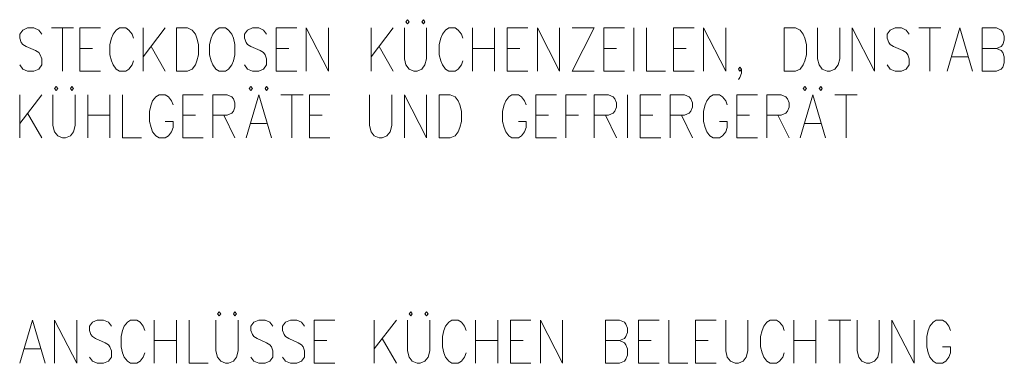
# Model space of a CAD drawing. Extents: x -321 to 526, y -52 to 542.
# Tile 50 of 56: x 411 to 444, y 279 to 290. Entities that reach past the tile are written whole.
import ezdxf

# ---------------------------------------------------------------- set-up
doc = ezdxf.new("R2010")
doc.units = 0
doc.layers.add('E_Montagehöhe', color=7, linetype='Continuous', lineweight=18)
doc.layers.add('X_Geometrie', color=3, linetype='Continuous', lineweight=50, true_color=0x00ff00)

# ---------------------------------------------------------------- blocks, each defined once
blk = doc.blocks.new('Blockreferenz-A07MYS7GRK', base_point=(352.508, 172.211))
at = {"layer": 'E_Montagehöhe', "lineweight": 13}
for p, q in [((424.195, 290.058), (424.143, 289.991)), ((424.247, 289.991), (424.195, 290.058)), ((424.716, 290.058), (424.664, 289.991)), ((424.769, 289.991), (424.716, 290.058)), ((411.521, 289.719), (411.417, 289.584)), ((411.678, 289.787), (411.521, 289.719)), ((411.886, 289.787), (411.678, 289.787)), ((412.043, 289.719), (411.886, 289.787)), ((412.147, 289.584), (412.043, 289.719)), ((412.46, 289.787), (413.19, 289.787)), ((412.825, 289.787), (412.825, 288.363)), ((413.399, 288.363), (413.399, 289.787)), ((413.399, 289.787), (414.077, 289.787)), ((414.598, 289.719), (414.494, 289.584)), ((414.703, 289.787), (414.598, 289.719)), ((414.911, 289.787), (414.703, 289.787)), ((415.016, 289.719), (414.911, 289.787)), ((415.12, 289.584), (415.016, 289.719)), ((415.485, 288.363), (415.485, 289.787)), ((416.215, 289.787), (415.485, 288.838)), ((416.58, 288.363), (416.58, 289.787)), ((416.58, 289.787), (416.945, 289.787)), ((416.945, 289.787), (417.102, 289.719)), ((417.102, 289.719), (417.206, 289.584)), ((417.884, 289.719), (417.78, 289.584)), ((417.989, 289.787), (417.884, 289.719)), ((418.197, 289.787), (417.989, 289.787)), ((418.301, 289.719), (418.197, 289.787)), ((418.406, 289.584), (418.301, 289.719)), ((418.927, 289.719), (418.823, 289.584)), ((419.084, 289.787), (418.927, 289.719)), ((419.292, 289.787), (419.084, 289.787)), ((419.449, 289.719), (419.292, 289.787)), ((419.553, 289.584), (419.449, 289.719)), ((419.866, 288.363), (419.866, 289.787)), ((419.866, 289.787), (420.544, 289.787)), ((420.857, 288.363), (420.857, 289.787)), ((420.857, 289.787), (421.587, 288.363)), ((421.587, 288.363), (421.587, 289.787)), ((422.995, 288.363), (422.995, 289.787)), ((423.726, 289.787), (422.995, 288.838)), ((424.091, 289.787), (424.091, 288.77)), ((424.143, 289.991), (424.195, 289.923)), ((424.195, 289.923), (424.247, 289.991)), ((424.664, 289.991), (424.716, 289.923)), ((424.716, 289.923), (424.769, 289.991)), ((424.821, 288.77), (424.821, 289.787)), ((425.447, 289.719), (425.342, 289.584)), ((425.551, 289.787), (425.447, 289.719)), ((425.76, 289.787), (425.551, 289.787)), ((425.864, 289.719), (425.76, 289.787)), ((425.968, 289.584), (425.864, 289.719)), ((426.333, 288.363), (426.333, 289.787)), ((427.063, 289.787), (427.063, 288.363)), ((427.481, 288.363), (427.481, 289.787)), ((427.481, 289.787), (428.159, 289.787)), ((428.472, 288.363), (428.472, 289.787)), ((428.472, 289.787), (429.202, 288.363)), ((429.202, 288.363), (429.202, 289.787)), ((429.619, 289.787), (430.349, 289.787)), ((430.349, 289.787), (429.619, 288.363)), ((430.662, 288.363), (430.662, 289.787)), ((430.662, 289.787), (431.34, 289.787)), ((431.653, 288.363), (431.653, 289.787)), ((432.07, 289.787), (432.07, 288.363)), ((432.957, 288.363), (432.957, 289.787)), ((432.957, 289.787), (433.635, 289.787)), ((433.948, 288.363), (433.948, 289.787)), ((433.948, 289.787), (434.678, 288.363)), ((434.678, 288.363), (434.678, 289.787)), ((436.608, 288.363), (436.608, 289.787)), ((436.608, 289.787), (436.973, 289.787)), ((436.973, 289.787), (437.129, 289.719)), ((437.129, 289.719), (437.234, 289.584)), ((437.703, 289.787), (437.703, 288.77)), ((438.433, 288.77), (438.433, 289.787)), ((438.85, 288.363), (438.85, 289.787)), ((438.85, 289.787), (439.581, 288.363)), ((439.581, 288.363), (439.581, 289.787)), ((440.102, 289.719), (439.998, 289.584)), ((440.259, 289.787), (440.102, 289.719)), ((440.467, 289.787), (440.259, 289.787)), ((440.624, 289.719), (440.467, 289.787)), ((440.728, 289.584), (440.624, 289.719)), ((441.041, 289.787), (441.771, 289.787)), ((441.406, 289.787), (441.406, 288.363)), ((441.98, 288.363), (442.397, 289.787)), ((442.397, 289.787), (442.814, 288.363)), ((443.127, 288.363), (443.127, 289.787)), ((443.127, 289.787), (443.597, 289.787)), ((443.597, 289.787), (443.753, 289.719)), ((443.753, 289.719), (443.805, 289.652)), ((411.417, 289.584), (411.417, 289.448)), ((411.417, 289.448), (411.469, 289.313)), ((414.442, 289.448), (414.39, 289.245)), ((414.494, 289.584), (414.442, 289.448)), ((415.172, 289.448), (415.12, 289.584)), ((417.206, 289.584), (417.258, 289.448)), ((417.258, 289.448), (417.311, 289.245)), ((417.728, 289.448), (417.676, 289.245)), ((417.78, 289.584), (417.728, 289.448)), ((418.458, 289.448), (418.406, 289.584)), ((418.51, 289.245), (418.458, 289.448)), ((418.823, 289.584), (418.823, 289.448)), ((418.823, 289.448), (418.875, 289.313)), ((425.29, 289.448), (425.238, 289.245)), ((425.342, 289.584), (425.29, 289.448)), ((426.02, 289.448), (425.968, 289.584)), ((437.234, 289.584), (437.286, 289.448)), ((437.286, 289.448), (437.338, 289.245)), ((439.998, 289.584), (439.998, 289.448)), ((439.998, 289.448), (440.05, 289.313)), ((443.805, 289.652), (443.857, 289.516)), ((443.857, 289.38), (443.805, 289.245)), ((443.857, 289.516), (443.857, 289.38)), ((411.469, 289.313), (411.521, 289.245)), ((411.521, 289.245), (411.626, 289.177)), ((411.626, 289.177), (411.939, 289.041)), ((413.399, 289.109), (413.816, 289.109)), ((414.39, 289.245), (414.39, 288.906)), ((415.746, 289.177), (416.215, 288.363)), ((417.311, 289.245), (417.311, 288.906)), ((417.676, 289.245), (417.676, 288.906)), ((418.51, 288.906), (418.51, 289.245)), ((418.875, 289.313), (418.927, 289.245)), ((418.927, 289.245), (419.032, 289.177)), ((419.032, 289.177), (419.345, 289.041)), ((419.866, 289.109), (420.283, 289.109)), ((423.256, 289.177), (423.726, 288.363)), ((425.238, 289.245), (425.238, 288.906)), ((426.333, 289.109), (427.063, 289.109)), ((427.481, 289.109), (427.898, 289.109)), ((430.662, 289.109), (431.079, 289.109)), ((432.957, 289.109), (433.374, 289.109)), ((437.338, 289.245), (437.338, 288.906)), ((440.05, 289.313), (440.102, 289.245)), ((440.102, 289.245), (440.206, 289.177)), ((440.206, 289.177), (440.519, 289.041)), ((443.127, 289.109), (443.597, 289.109)), ((443.753, 289.177), (443.597, 289.109)), ((443.597, 289.109), (443.753, 289.041)), ((443.805, 289.245), (443.753, 289.177)), ((411.939, 289.041), (412.043, 288.974)), ((412.043, 288.974), (412.095, 288.906)), ((412.095, 288.906), (412.147, 288.77)), ((412.147, 288.77), (412.147, 288.567)), ((414.39, 288.906), (414.442, 288.702)), ((417.311, 288.906), (417.258, 288.702)), ((417.676, 288.906), (417.728, 288.702)), ((418.458, 288.702), (418.51, 288.906)), ((419.345, 289.041), (419.449, 288.974)), ((419.449, 288.974), (419.501, 288.906)), ((419.501, 288.906), (419.553, 288.77)), ((419.553, 288.77), (419.553, 288.567)), ((424.091, 288.77), (424.143, 288.567)), ((424.769, 288.567), (424.821, 288.77)), ((425.238, 288.906), (425.29, 288.702)), ((437.338, 288.906), (437.286, 288.702)), ((437.703, 288.77), (437.755, 288.567)), ((438.381, 288.567), (438.433, 288.77)), ((440.519, 289.041), (440.624, 288.974)), ((440.624, 288.974), (440.676, 288.906)), ((440.676, 288.906), (440.728, 288.77)), ((440.728, 288.77), (440.728, 288.567)), ((442.136, 288.838), (442.658, 288.838)), ((443.753, 289.041), (443.805, 288.974)), ((443.805, 288.974), (443.857, 288.838)), ((443.857, 288.838), (443.857, 288.635)), ((411.521, 288.431), (411.417, 288.567)), ((411.678, 288.363), (411.521, 288.431)), ((412.043, 288.431), (411.886, 288.363)), ((412.147, 288.567), (412.043, 288.431)), ((414.442, 288.702), (414.494, 288.567)), ((414.494, 288.567), (414.598, 288.431)), ((414.598, 288.431), (414.703, 288.363)), ((414.911, 288.363), (415.016, 288.431)), ((415.016, 288.431), (415.12, 288.567)), ((415.12, 288.567), (415.172, 288.702)), ((417.102, 288.431), (416.945, 288.363)), ((417.206, 288.567), (417.102, 288.431)), ((417.258, 288.702), (417.206, 288.567)), ((417.728, 288.702), (417.78, 288.567)), ((417.78, 288.567), (417.884, 288.431)), ((417.884, 288.431), (417.989, 288.363)), ((418.197, 288.363), (418.301, 288.431)), ((418.301, 288.431), (418.406, 288.567)), ((418.406, 288.567), (418.458, 288.702)), ((418.927, 288.431), (418.823, 288.567)), ((419.084, 288.363), (418.927, 288.431)), ((419.449, 288.431), (419.292, 288.363)), ((419.553, 288.567), (419.449, 288.431)), ((424.143, 288.567), (424.247, 288.431)), ((424.247, 288.431), (424.404, 288.363)), ((424.508, 288.363), (424.664, 288.431)), ((424.664, 288.431), (424.769, 288.567)), ((425.29, 288.702), (425.342, 288.567)), ((425.342, 288.567), (425.447, 288.431)), ((425.447, 288.431), (425.551, 288.363)), ((425.76, 288.363), (425.864, 288.431)), ((425.864, 288.431), (425.968, 288.567)), ((425.968, 288.567), (426.02, 288.702)), ((435.095, 288.431), (435.147, 288.499)), ((435.147, 288.363), (435.095, 288.431)), ((435.147, 288.499), (435.2, 288.431)), ((435.2, 288.431), (435.147, 288.363)), ((435.2, 288.431), (435.2, 288.296)), ((437.129, 288.431), (436.973, 288.363)), ((437.234, 288.567), (437.129, 288.431)), ((437.286, 288.702), (437.234, 288.567)), ((437.755, 288.567), (437.86, 288.431)), ((437.86, 288.431), (438.016, 288.363)), ((438.12, 288.363), (438.277, 288.431)), ((438.277, 288.431), (438.381, 288.567)), ((440.102, 288.431), (439.998, 288.567)), ((440.259, 288.363), (440.102, 288.431)), ((440.624, 288.431), (440.467, 288.363)), ((440.728, 288.567), (440.624, 288.431)), ((443.753, 288.431), (443.597, 288.363)), ((443.805, 288.499), (443.753, 288.431)), ((443.857, 288.635), (443.805, 288.499)), ((411.886, 288.363), (411.678, 288.363)), ((413.399, 288.363), (414.077, 288.363)), ((414.703, 288.363), (414.911, 288.363)), ((416.945, 288.363), (416.58, 288.363)), ((417.989, 288.363), (418.197, 288.363)), ((419.292, 288.363), (419.084, 288.363)), ((419.866, 288.363), (420.544, 288.363)), ((424.404, 288.363), (424.508, 288.363)), ((425.551, 288.363), (425.76, 288.363)), ((427.481, 288.363), (428.159, 288.363)), ((429.619, 288.363), (430.349, 288.363)), ((430.662, 288.363), (431.34, 288.363)), ((432.07, 288.363), (432.696, 288.363)), ((432.957, 288.363), (433.635, 288.363)), ((435.147, 288.16), (435.095, 288.092)), ((435.2, 288.296), (435.147, 288.16)), ((436.973, 288.363), (436.608, 288.363)), ((438.016, 288.363), (438.12, 288.363)), ((440.467, 288.363), (440.259, 288.363)), ((443.597, 288.363), (443.127, 288.363)), ((412.617, 287.861), (412.564, 287.793)), ((412.564, 287.793), (412.617, 287.725)), ((412.669, 287.793), (412.617, 287.861)), ((412.617, 287.725), (412.669, 287.793)), ((413.138, 287.861), (413.086, 287.793)), ((413.086, 287.793), (413.138, 287.725)), ((413.19, 287.793), (413.138, 287.861)), ((413.138, 287.725), (413.19, 287.793)), ((419.032, 287.861), (418.979, 287.793)), ((418.979, 287.793), (419.032, 287.725)), ((419.084, 287.793), (419.032, 287.861)), ((419.032, 287.725), (419.084, 287.793)), ((419.553, 287.861), (419.501, 287.793)), ((419.501, 287.793), (419.553, 287.725)), ((419.605, 287.793), (419.553, 287.861)), ((419.553, 287.725), (419.605, 287.793)), ((437.286, 287.861), (437.234, 287.793)), ((437.234, 287.793), (437.286, 287.725)), ((437.338, 287.793), (437.286, 287.861)), ((437.286, 287.725), (437.338, 287.793)), ((437.807, 287.861), (437.755, 287.793)), ((437.755, 287.793), (437.807, 287.725)), ((437.86, 287.793), (437.807, 287.861)), ((437.807, 287.725), (437.86, 287.793)), ((411.417, 286.166), (411.417, 287.59)), ((412.147, 287.59), (411.417, 286.64)), ((412.512, 287.59), (412.512, 286.573)), ((413.242, 286.573), (413.242, 287.59)), ((413.66, 286.166), (413.66, 287.59)), ((414.39, 287.59), (414.39, 286.166)), ((414.807, 287.59), (414.807, 286.166)), ((415.902, 287.522), (415.798, 287.386)), ((416.007, 287.59), (415.902, 287.522)), ((416.215, 287.59), (416.007, 287.59)), ((416.32, 287.522), (416.215, 287.59)), ((416.424, 287.386), (416.32, 287.522)), ((416.789, 286.166), (416.789, 287.59)), ((416.789, 287.59), (417.467, 287.59)), ((417.78, 286.166), (417.78, 287.59)), ((417.78, 287.59), (418.249, 287.59)), ((418.249, 287.59), (418.406, 287.522)), ((418.406, 287.522), (418.458, 287.454)), ((418.458, 287.454), (418.51, 287.318)), ((418.875, 286.166), (419.292, 287.59)), ((419.292, 287.59), (419.71, 286.166)), ((420.023, 287.59), (420.753, 287.59)), ((420.388, 287.59), (420.388, 286.166)), ((420.961, 286.166), (420.961, 287.59)), ((420.961, 287.59), (421.639, 287.59)), ((422.943, 287.59), (422.943, 286.573)), ((423.673, 286.573), (423.673, 287.59)), ((424.091, 286.166), (424.091, 287.59)), ((424.091, 287.59), (424.821, 286.166)), ((424.821, 286.166), (424.821, 287.59)), ((425.238, 286.166), (425.238, 287.59)), ((425.238, 287.59), (425.603, 287.59)), ((425.603, 287.59), (425.76, 287.522)), ((425.76, 287.522), (425.864, 287.386)), ((427.533, 287.522), (427.429, 287.386)), ((427.637, 287.59), (427.533, 287.522)), ((427.846, 287.59), (427.637, 287.59)), ((427.95, 287.522), (427.846, 287.59)), ((428.054, 287.386), (427.95, 287.522)), ((428.419, 286.166), (428.419, 287.59)), ((428.419, 287.59), (429.098, 287.59)), ((429.41, 286.166), (429.41, 287.59)), ((429.41, 287.59), (430.088, 287.59)), ((430.349, 286.166), (430.349, 287.59)), ((430.349, 287.59), (430.819, 287.59)), ((430.819, 287.59), (430.975, 287.522)), ((430.975, 287.522), (431.027, 287.454)), ((431.027, 287.454), (431.079, 287.318)), ((431.444, 286.166), (431.444, 287.59)), ((431.862, 286.166), (431.862, 287.59)), ((431.862, 287.59), (432.54, 287.59)), ((432.853, 286.166), (432.853, 287.59)), ((432.853, 287.59), (433.322, 287.59)), ((433.322, 287.59), (433.479, 287.522)), ((433.479, 287.522), (433.531, 287.454)), ((433.531, 287.454), (433.583, 287.318)), ((434.157, 287.522), (434.052, 287.386)), ((434.261, 287.59), (434.157, 287.522)), ((434.469, 287.59), (434.261, 287.59)), ((434.574, 287.522), (434.469, 287.59)), ((434.678, 287.386), (434.574, 287.522)), ((435.043, 286.166), (435.043, 287.59)), ((435.043, 287.59), (435.721, 287.59)), ((436.034, 286.166), (436.034, 287.59)), ((436.034, 287.59), (436.503, 287.59)), ((436.503, 287.59), (436.66, 287.522)), ((436.66, 287.522), (436.712, 287.454)), ((436.712, 287.454), (436.764, 287.318)), ((437.129, 286.166), (437.547, 287.59)), ((437.547, 287.59), (437.964, 286.166)), ((438.277, 287.59), (439.007, 287.59)), ((438.642, 287.59), (438.642, 286.166)), ((415.746, 287.251), (415.694, 287.047)), ((415.798, 287.386), (415.746, 287.251)), ((416.476, 287.251), (416.424, 287.386)), ((418.51, 287.183), (418.458, 287.047)), ((418.51, 287.318), (418.51, 287.183)), ((425.864, 287.386), (425.916, 287.251)), ((425.916, 287.251), (425.968, 287.047)), ((427.376, 287.251), (427.324, 287.047)), ((427.429, 287.386), (427.376, 287.251)), ((428.107, 287.251), (428.054, 287.386)), ((431.079, 287.183), (431.027, 287.047)), ((431.079, 287.318), (431.079, 287.183)), ((433.583, 287.183), (433.531, 287.047)), ((433.583, 287.318), (433.583, 287.183)), ((434, 287.251), (433.948, 287.047)), ((434.052, 287.386), (434, 287.251)), ((434.73, 287.251), (434.678, 287.386)), ((436.764, 287.183), (436.712, 287.047)), ((436.764, 287.318), (436.764, 287.183)), ((411.678, 286.979), (412.147, 286.166)), ((413.66, 286.912), (414.39, 286.912)), ((415.694, 287.047), (415.694, 286.708)), ((416.789, 286.912), (417.206, 286.912)), ((418.249, 286.912), (417.78, 286.912)), ((418.145, 286.912), (418.51, 286.166)), ((418.406, 286.979), (418.249, 286.912)), ((418.458, 287.047), (418.406, 286.979)), ((420.961, 286.912), (421.379, 286.912)), ((425.968, 287.047), (425.968, 286.708)), ((427.324, 287.047), (427.324, 286.708)), ((428.419, 286.912), (428.837, 286.912)), ((429.41, 286.912), (429.828, 286.912)), ((430.819, 286.912), (430.349, 286.912)), ((430.714, 286.912), (431.079, 286.166)), ((430.975, 286.979), (430.819, 286.912)), ((431.027, 287.047), (430.975, 286.979)), ((431.862, 286.912), (432.279, 286.912)), ((433.322, 286.912), (432.853, 286.912)), ((433.218, 286.912), (433.583, 286.166)), ((433.479, 286.979), (433.322, 286.912)), ((433.531, 287.047), (433.479, 286.979)), ((433.948, 287.047), (433.948, 286.708)), ((435.043, 286.912), (435.46, 286.912)), ((436.503, 286.912), (436.034, 286.912)), ((436.399, 286.912), (436.764, 286.166)), ((436.66, 286.979), (436.503, 286.912)), ((436.712, 287.047), (436.66, 286.979)), ((412.512, 286.573), (412.564, 286.369)), ((413.19, 286.369), (413.242, 286.573)), ((415.694, 286.708), (415.746, 286.505)), ((415.746, 286.505), (415.798, 286.369)), ((416.476, 286.708), (416.215, 286.708)), ((416.424, 286.369), (416.476, 286.505)), ((416.476, 286.505), (416.476, 286.708)), ((419.032, 286.64), (419.553, 286.64)), ((422.943, 286.573), (422.995, 286.369)), ((423.621, 286.369), (423.673, 286.573)), ((425.916, 286.505), (425.864, 286.369)), ((425.968, 286.708), (425.916, 286.505)), ((427.324, 286.708), (427.376, 286.505)), ((427.376, 286.505), (427.429, 286.369)), ((428.107, 286.708), (427.846, 286.708)), ((428.054, 286.369), (428.107, 286.505)), ((428.107, 286.505), (428.107, 286.708)), ((433.948, 286.708), (434, 286.505)), ((434, 286.505), (434.052, 286.369)), ((434.73, 286.708), (434.469, 286.708)), ((434.678, 286.369), (434.73, 286.505)), ((434.73, 286.505), (434.73, 286.708)), ((437.286, 286.64), (437.807, 286.64)), ((412.564, 286.369), (412.669, 286.234)), ((412.669, 286.234), (412.825, 286.166)), ((412.825, 286.166), (412.929, 286.166)), ((412.929, 286.166), (413.086, 286.234)), ((413.086, 286.234), (413.19, 286.369)), ((414.807, 286.166), (415.433, 286.166)), ((415.798, 286.369), (415.902, 286.234)), ((415.902, 286.234), (416.007, 286.166)), ((416.007, 286.166), (416.215, 286.166)), ((416.215, 286.166), (416.32, 286.234)), ((416.32, 286.234), (416.424, 286.369)), ((416.789, 286.166), (417.467, 286.166)), ((420.961, 286.166), (421.639, 286.166)), ((422.995, 286.369), (423.1, 286.234)), ((423.1, 286.234), (423.256, 286.166)), ((423.256, 286.166), (423.36, 286.166)), ((423.36, 286.166), (423.517, 286.234)), ((423.517, 286.234), (423.621, 286.369)), ((425.603, 286.166), (425.238, 286.166)), ((425.76, 286.234), (425.603, 286.166)), ((425.864, 286.369), (425.76, 286.234)), ((427.429, 286.369), (427.533, 286.234)), ((427.533, 286.234), (427.637, 286.166)), ((427.637, 286.166), (427.846, 286.166)), ((427.846, 286.166), (427.95, 286.234)), ((427.95, 286.234), (428.054, 286.369)), ((428.419, 286.166), (429.098, 286.166)), ((431.862, 286.166), (432.54, 286.166)), ((434.052, 286.369), (434.157, 286.234)), ((434.157, 286.234), (434.261, 286.166)), ((434.261, 286.166), (434.469, 286.166)), ((434.469, 286.166), (434.574, 286.234)), ((434.574, 286.234), (434.678, 286.369)), ((435.043, 286.166), (435.721, 286.166)), ((417.989, 280.44), (417.936, 280.372)), ((417.936, 280.372), (417.989, 280.304)), ((418.041, 280.372), (417.989, 280.44)), ((417.989, 280.304), (418.041, 280.372)), ((418.51, 280.44), (418.458, 280.372)), ((418.458, 280.372), (418.51, 280.304)), ((418.562, 280.372), (418.51, 280.44)), ((418.51, 280.304), (418.562, 280.372)), ((424.299, 280.44), (424.247, 280.372)), ((424.247, 280.372), (424.299, 280.304)), ((424.351, 280.372), (424.299, 280.44)), ((424.299, 280.304), (424.351, 280.372)), ((424.821, 280.44), (424.769, 280.372)), ((424.769, 280.372), (424.821, 280.304)), ((424.873, 280.372), (424.821, 280.44)), ((424.821, 280.304), (424.873, 280.372)), ((411.417, 278.745), (411.834, 280.168)), ((411.834, 280.168), (412.251, 278.745)), ((412.564, 278.745), (412.564, 280.168)), ((412.564, 280.168), (413.295, 278.745)), ((413.295, 278.745), (413.295, 280.168)), ((413.816, 280.101), (413.712, 279.965)), ((413.712, 279.965), (413.712, 279.829)), ((413.973, 280.168), (413.816, 280.101)), ((414.181, 280.168), (413.973, 280.168)), ((414.338, 280.101), (414.181, 280.168)), ((414.442, 279.965), (414.338, 280.101)), ((414.859, 279.965), (414.807, 279.829)), ((414.964, 280.101), (414.859, 279.965)), ((415.068, 280.168), (414.964, 280.101)), ((415.276, 280.168), (415.068, 280.168)), ((415.381, 280.101), (415.276, 280.168)), ((415.485, 279.965), (415.381, 280.101)), ((415.537, 279.829), (415.485, 279.965)), ((415.85, 278.745), (415.85, 280.168)), ((416.58, 280.168), (416.58, 278.745)), ((416.998, 280.168), (416.998, 278.745)), ((417.884, 280.168), (417.884, 279.151)), ((418.614, 279.151), (418.614, 280.168)), ((419.136, 280.101), (419.032, 279.965)), ((419.032, 279.965), (419.032, 279.829)), ((419.292, 280.168), (419.136, 280.101)), ((419.501, 280.168), (419.292, 280.168)), ((419.657, 280.101), (419.501, 280.168)), ((419.762, 279.965), (419.657, 280.101)), ((420.179, 280.101), (420.075, 279.965)), ((420.075, 279.965), (420.075, 279.829)), ((420.335, 280.168), (420.179, 280.101)), ((420.544, 280.168), (420.335, 280.168)), ((420.701, 280.101), (420.544, 280.168)), ((420.805, 279.965), (420.701, 280.101)), ((421.118, 278.745), (421.118, 280.168)), ((421.118, 280.168), (421.796, 280.168)), ((423.1, 278.745), (423.1, 280.168)), ((423.83, 280.168), (423.1, 279.219)), ((424.195, 280.168), (424.195, 279.151)), ((424.925, 279.151), (424.925, 280.168)), ((425.447, 279.965), (425.395, 279.829)), ((425.551, 280.101), (425.447, 279.965)), ((425.655, 280.168), (425.551, 280.101)), ((425.864, 280.168), (425.655, 280.168)), ((425.968, 280.101), (425.864, 280.168)), ((426.073, 279.965), (425.968, 280.101)), ((426.125, 279.829), (426.073, 279.965)), ((426.438, 278.745), (426.438, 280.168)), ((427.168, 280.168), (427.168, 278.745)), ((427.585, 278.745), (427.585, 280.168)), ((427.585, 280.168), (428.263, 280.168)), ((428.576, 278.745), (428.576, 280.168)), ((428.576, 280.168), (429.306, 278.745)), ((429.306, 278.745), (429.306, 280.168)), ((430.714, 278.745), (430.714, 280.168)), ((430.714, 280.168), (431.184, 280.168)), ((431.184, 280.168), (431.34, 280.101)), ((431.34, 280.101), (431.392, 280.033)), ((431.392, 280.033), (431.444, 279.897)), ((431.81, 278.745), (431.81, 280.168)), ((431.81, 280.168), (432.488, 280.168)), ((432.8, 280.168), (432.8, 278.745)), ((433.687, 278.745), (433.687, 280.168)), ((433.687, 280.168), (434.365, 280.168)), ((434.678, 280.168), (434.678, 279.151)), ((435.408, 279.151), (435.408, 280.168)), ((435.93, 279.965), (435.878, 279.829)), ((436.034, 280.101), (435.93, 279.965)), ((436.138, 280.168), (436.034, 280.101)), ((436.347, 280.168), (436.138, 280.168)), ((436.451, 280.101), (436.347, 280.168)), ((436.556, 279.965), (436.451, 280.101)), ((436.608, 279.829), (436.556, 279.965)), ((436.921, 278.745), (436.921, 280.168)), ((437.651, 280.168), (437.651, 278.745)), ((438.068, 280.168), (438.798, 280.168)), ((438.433, 280.168), (438.433, 278.745)), ((439.007, 280.168), (439.007, 279.151)), ((439.737, 279.151), (439.737, 280.168)), ((440.154, 278.745), (440.154, 280.168)), ((440.154, 280.168), (440.885, 278.745)), ((440.885, 278.745), (440.885, 280.168)), ((441.406, 279.965), (441.354, 279.829)), ((441.51, 280.101), (441.406, 279.965)), ((441.615, 280.168), (441.51, 280.101)), ((441.823, 280.168), (441.615, 280.168)), ((441.928, 280.101), (441.823, 280.168)), ((442.032, 279.965), (441.928, 280.101)), ((442.084, 279.829), (442.032, 279.965)), ((413.712, 279.829), (413.764, 279.694)), ((413.764, 279.694), (413.816, 279.626)), ((414.807, 279.829), (414.755, 279.626)), ((419.032, 279.829), (419.084, 279.694)), ((419.084, 279.694), (419.136, 279.626)), ((420.075, 279.829), (420.127, 279.694)), ((420.127, 279.694), (420.179, 279.626)), ((425.395, 279.829), (425.342, 279.626)), ((431.444, 279.762), (431.392, 279.626)), ((431.444, 279.897), (431.444, 279.762)), ((435.878, 279.829), (435.825, 279.626)), ((441.354, 279.829), (441.302, 279.626)), ((413.816, 279.626), (413.92, 279.558)), ((413.92, 279.558), (414.233, 279.423)), ((414.233, 279.423), (414.338, 279.355)), ((414.338, 279.355), (414.39, 279.287)), ((414.755, 279.626), (414.755, 279.287)), ((415.85, 279.49), (416.58, 279.49)), ((419.136, 279.626), (419.24, 279.558)), ((419.24, 279.558), (419.553, 279.423)), ((419.553, 279.423), (419.657, 279.355)), ((419.657, 279.355), (419.71, 279.287)), ((420.179, 279.626), (420.283, 279.558)), ((420.283, 279.558), (420.596, 279.423)), ((420.596, 279.423), (420.701, 279.355)), ((420.701, 279.355), (420.753, 279.287)), ((421.118, 279.49), (421.535, 279.49)), ((423.36, 279.558), (423.83, 278.745)), ((425.342, 279.626), (425.342, 279.287)), ((426.438, 279.49), (427.168, 279.49)), ((427.585, 279.49), (428.002, 279.49)), ((430.714, 279.49), (431.184, 279.49)), ((431.34, 279.558), (431.184, 279.49)), ((431.184, 279.49), (431.34, 279.423)), ((431.392, 279.626), (431.34, 279.558)), ((431.34, 279.423), (431.392, 279.355)), ((431.392, 279.355), (431.444, 279.219)), ((431.81, 279.49), (432.227, 279.49)), ((433.687, 279.49), (434.104, 279.49)), ((435.825, 279.626), (435.825, 279.287)), ((436.921, 279.49), (437.651, 279.49)), ((441.302, 279.626), (441.302, 279.287)), ((411.573, 279.219), (412.095, 279.219)), ((414.39, 279.287), (414.442, 279.151)), ((414.442, 279.151), (414.442, 278.948)), ((414.755, 279.287), (414.807, 279.084)), ((414.807, 279.084), (414.859, 278.948)), ((415.485, 278.948), (415.537, 279.084)), ((417.884, 279.151), (417.936, 278.948)), ((418.562, 278.948), (418.614, 279.151)), ((419.71, 279.287), (419.762, 279.151)), ((419.762, 279.151), (419.762, 278.948)), ((420.753, 279.287), (420.805, 279.151)), ((420.805, 279.151), (420.805, 278.948)), ((424.195, 279.151), (424.247, 278.948)), ((424.873, 278.948), (424.925, 279.151)), ((425.342, 279.287), (425.395, 279.084)), ((425.395, 279.084), (425.447, 278.948)), ((426.073, 278.948), (426.125, 279.084)), ((431.444, 279.016), (431.392, 278.88)), ((431.444, 279.219), (431.444, 279.016)), ((434.678, 279.151), (434.73, 278.948)), ((435.356, 278.948), (435.408, 279.151)), ((435.825, 279.287), (435.878, 279.084)), ((435.878, 279.084), (435.93, 278.948)), ((436.556, 278.948), (436.608, 279.084)), ((439.007, 279.151), (439.059, 278.948)), ((439.685, 278.948), (439.737, 279.151)), ((441.302, 279.287), (441.354, 279.084)), ((441.354, 279.084), (441.406, 278.948)), ((442.084, 279.287), (441.823, 279.287)), ((442.032, 278.948), (442.084, 279.084)), ((442.084, 279.084), (442.084, 279.287)), ((413.816, 278.812), (413.712, 278.948)), ((413.973, 278.745), (413.816, 278.812)), ((414.181, 278.745), (413.973, 278.745)), ((414.338, 278.812), (414.181, 278.745)), ((414.442, 278.948), (414.338, 278.812)), ((414.859, 278.948), (414.964, 278.812)), ((414.964, 278.812), (415.068, 278.745)), ((415.068, 278.745), (415.276, 278.745)), ((415.276, 278.745), (415.381, 278.812)), ((415.381, 278.812), (415.485, 278.948)), ((416.998, 278.745), (417.623, 278.745)), ((417.936, 278.948), (418.041, 278.812)), ((418.041, 278.812), (418.197, 278.745)), ((418.197, 278.745), (418.301, 278.745)), ((418.301, 278.745), (418.458, 278.812)), ((418.458, 278.812), (418.562, 278.948)), ((419.136, 278.812), (419.032, 278.948)), ((419.292, 278.745), (419.136, 278.812)), ((419.501, 278.745), (419.292, 278.745)), ((419.657, 278.812), (419.501, 278.745)), ((419.762, 278.948), (419.657, 278.812)), ((420.179, 278.812), (420.075, 278.948)), ((420.335, 278.745), (420.179, 278.812)), ((420.544, 278.745), (420.335, 278.745)), ((420.701, 278.812), (420.544, 278.745)), ((420.805, 278.948), (420.701, 278.812)), ((421.118, 278.745), (421.796, 278.745)), ((424.247, 278.948), (424.351, 278.812)), ((424.351, 278.812), (424.508, 278.745)), ((424.508, 278.745), (424.612, 278.745)), ((424.612, 278.745), (424.769, 278.812)), ((424.769, 278.812), (424.873, 278.948)), ((425.447, 278.948), (425.551, 278.812)), ((425.551, 278.812), (425.655, 278.745)), ((425.655, 278.745), (425.864, 278.745)), ((425.864, 278.745), (425.968, 278.812)), ((425.968, 278.812), (426.073, 278.948)), ((427.585, 278.745), (428.263, 278.745)), ((431.184, 278.745), (430.714, 278.745)), ((431.34, 278.812), (431.184, 278.745)), ((431.392, 278.88), (431.34, 278.812)), ((431.81, 278.745), (432.488, 278.745)), ((432.8, 278.745), (433.426, 278.745)), ((433.687, 278.745), (434.365, 278.745)), ((434.73, 278.948), (434.835, 278.812)), ((434.835, 278.812), (434.991, 278.745)), ((434.991, 278.745), (435.095, 278.745)), ((435.095, 278.745), (435.252, 278.812)), ((435.252, 278.812), (435.356, 278.948)), ((435.93, 278.948), (436.034, 278.812)), ((436.034, 278.812), (436.138, 278.745)), ((436.138, 278.745), (436.347, 278.745)), ((436.347, 278.745), (436.451, 278.812)), ((436.451, 278.812), (436.556, 278.948)), ((439.059, 278.948), (439.163, 278.812)), ((439.163, 278.812), (439.32, 278.745)), ((439.32, 278.745), (439.424, 278.745)), ((439.424, 278.745), (439.581, 278.812)), ((439.581, 278.812), (439.685, 278.948)), ((441.406, 278.948), (441.51, 278.812)), ((441.51, 278.812), (441.615, 278.745)), ((441.615, 278.745), (441.823, 278.745)), ((441.823, 278.745), (441.928, 278.812)), ((441.928, 278.812), (442.032, 278.948))]:
    blk.add_line(p, q, dxfattribs=at)

msp = doc.modelspace()

# ---------------------------------------------------------------- block references
at = {"layer": 'X_Geometrie', "ltscale": 0.5}
msp.add_blockref('Blockreferenz-A07MYS7GRK', (352.508, 172.211), dxfattribs=at)

doc.saveas('drawing.dxf')
